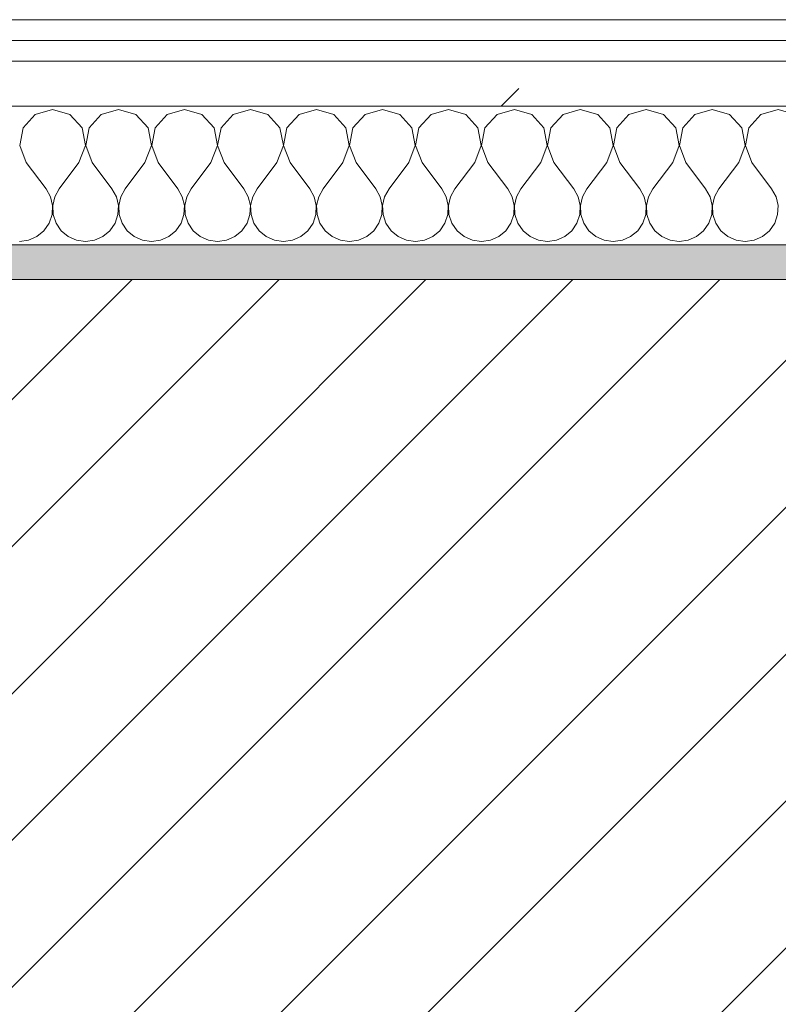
# Model space of a CAD drawing. Header units: millimetres. Extents: x -40968 to 11883, y -18816 to 4378.
# Tile 78 of 209: x -16552 to -16333, y -1413 to -1129. Entities that reach past the tile are written whole.
import ezdxf

# ---------------------------------------------------------------- set-up
doc = ezdxf.new("R2010")
doc.units = ezdxf.units.MM
doc.header["$MEASUREMENT"] = 0
doc.linetypes.add('Wipeout_Contour', pattern=[1000, 0, -1000])
doc.layers.add('12_FAÇ_Façana', color=7, linetype='Continuous')
doc.layers.add('Nuevo_08_E_Envans secs', color=7, linetype='Continuous')
for name, color, linetype, lineweight, true_color in [('12_FAÇ_Façana_Pluma_Nº__176', 7, 'Continuous', 15, 0x93a0c6), ('Nuevo_08_E_Envans secs_Pluma_Nº__102', 7, 'Continuous', 5, 0xcccccc), ('Nuevo_08_E_Envans secs_Pluma_Nº__171', 171, 'Continuous', 13, 0xaaaaff), ('Nuevo_08_E_Envans secs_Pluma_Nº__177', 7, 'Continuous', 15, 0xf7e046)]:
    doc.layers.add(name, color=color, linetype=linetype, lineweight=lineweight, true_color=true_color)
for name, color, linetype, lineweight in [('12_FAÇ_Façana_Pluma_Nº__2', 8, 'Continuous', 5), ('12_FAÇ_Façana_Pluma_Nº__7', 7, 'Continuous', 5), ('Nuevo_08_E_Envans secs_Pluma_Nº__1', 7, 'Continuous', 5)]:
    doc.layers.add(name, color=color, linetype=linetype, lineweight=lineweight)
pattern_1 = [(45, (0, 0), (-183.8478, 183.8478), [195, -65]), (45, (7e-14, 183.85), (-183.8478, 183.8478), [195, -65])]

# ---------------------------------------------------------------- blocks, each defined once
blk = doc.blocks.new('Muro_12_1', base_point=(-16936.43, -1193.98))
at = {"layer": '12_FAÇ_Façana_Pluma_Nº__176', "linetype": 'Continuous', "lineweight": 0, "true_color": 0x495063}
blk.add_hatch(color=251, dxfattribs=at).paths.add_polyline_path([(-14135.93, -1193.98), (-16936.43, -1193.98), (-16936.43, -1203.98), (-14135.93, -1203.98)])
at = {"layer": '12_FAÇ_Façana_Pluma_Nº__2', "linetype": 'Continuous', "lineweight": 5}
h = blk.add_hatch(dxfattribs=at)
h.set_pattern_fill('Ceramic_0001', color=8, style=0, pattern_type=2)
h.set_pattern_definition([(45, (0, 0), (-21.213203, 21.213203), [])])
h.paths.add_polyline_path([(-16936.43, -1418.98), (-14135.93, -1418.98), (-14135.93, -1203.98), (-16936.43, -1203.98)])
at = {"layer": '12_FAÇ_Façana_Pluma_Nº__7', "color": 7, "linetype": 'Continuous', "lineweight": 5}
blk.add_line((-14135.93, -1203.98), (-16936.43, -1203.98), dxfattribs=at)
at = {"layer": '12_FAÇ_Façana_Pluma_Nº__7', "color": 7, "linetype": 'Continuous', "lineweight": 5, "flags": 128}
blk.add_lwpolyline([(-14135.93, -1193.98), (-16936.43, -1193.98)], dxfattribs=at)
blk = doc.blocks.new('*X233')
at = {"layer": 'Nuevo_08_E_Envans secs_Pluma_Nº__102', "color": 254, "linetype": 'Continuous', "lineweight": 5, "true_color": 0xcccccc}
for p, q in [((-16547.86, -1156.35), (-16551.38, -1160.19)), ((-16542.86, -1154.93), (-16547.86, -1156.35)), ((-16537.85, -1156.35), (-16542.86, -1154.93)), ((-16534.34, -1160.19), (-16537.85, -1156.35)), ((-16528.82, -1156.35), (-16532.33, -1160.19)), ((-16523.81, -1154.93), (-16528.82, -1156.35)), ((-16518.8, -1156.35), (-16523.81, -1154.93)), ((-16515.29, -1160.19), (-16518.8, -1156.35)), ((-16509.77, -1156.35), (-16513.28, -1160.19)), ((-16504.76, -1154.93), (-16509.77, -1156.35)), ((-16499.75, -1156.35), (-16504.76, -1154.93)), ((-16496.24, -1160.19), (-16499.75, -1156.35)), ((-16490.72, -1156.35), (-16494.23, -1160.19)), ((-16485.71, -1154.93), (-16490.72, -1156.35)), ((-16480.71, -1156.35), (-16485.71, -1154.93)), ((-16477.2, -1160.19), (-16480.71, -1156.35)), ((-16471.67, -1156.35), (-16475.19, -1160.19)), ((-16466.67, -1154.93), (-16471.67, -1156.35)), ((-16461.66, -1156.35), (-16466.67, -1154.93)), ((-16458.15, -1160.19), (-16461.66, -1156.35)), ((-16452.63, -1156.35), (-16456.14, -1160.19)), ((-16447.62, -1154.93), (-16452.63, -1156.35)), ((-16442.61, -1156.35), (-16447.62, -1154.93)), ((-16439.1, -1160.19), (-16442.61, -1156.35)), ((-16433.58, -1156.35), (-16437.09, -1160.19)), ((-16428.57, -1154.93), (-16433.58, -1156.35)), ((-16423.56, -1156.35), (-16428.57, -1154.93)), ((-16420.05, -1160.19), (-16423.56, -1156.35)), ((-16414.53, -1156.35), (-16418.04, -1160.19)), ((-16409.52, -1154.93), (-16414.53, -1156.35)), ((-16404.52, -1156.35), (-16409.52, -1154.93)), ((-16401.01, -1160.19), (-16404.52, -1156.35)), ((-16395.48, -1156.35), (-16398.99, -1160.19)), ((-16390.48, -1154.93), (-16395.48, -1156.35)), ((-16385.47, -1156.35), (-16390.48, -1154.93)), ((-16381.96, -1160.19), (-16385.47, -1156.35)), ((-16376.44, -1156.35), (-16379.95, -1160.19)), ((-16371.43, -1154.93), (-16376.44, -1156.35)), ((-16366.42, -1156.35), (-16371.43, -1154.93)), ((-16362.91, -1160.19), (-16366.42, -1156.35)), ((-16357.39, -1156.35), (-16360.9, -1160.19)), ((-16352.38, -1154.93), (-16357.39, -1156.35)), ((-16347.37, -1156.35), (-16352.38, -1154.93)), ((-16343.86, -1160.19), (-16347.37, -1156.35)), ((-16338.34, -1156.35), (-16341.85, -1160.19)), ((-16333.33, -1154.93), (-16338.34, -1156.35)), ((-16328.33, -1156.35), (-16333.33, -1154.93)), ((-16551.38, -1160.19), (-16552.34, -1165.31)), ((-16533.37, -1165.31), (-16534.34, -1160.19)), ((-16532.33, -1160.19), (-16533.29, -1165.31)), ((-16514.32, -1165.31), (-16515.29, -1160.19)), ((-16513.28, -1160.19), (-16514.25, -1165.31)), ((-16495.28, -1165.31), (-16496.24, -1160.19)), ((-16494.23, -1160.19), (-16495.2, -1165.31)), ((-16476.23, -1165.31), (-16477.2, -1160.19)), ((-16475.19, -1160.19), (-16476.15, -1165.31)), ((-16457.18, -1165.31), (-16458.15, -1160.19)), ((-16456.14, -1160.19), (-16457.1, -1165.31)), ((-16438.13, -1165.31), (-16439.1, -1160.19)), ((-16437.09, -1160.19), (-16438.06, -1165.31)), ((-16419.09, -1165.31), (-16420.05, -1160.19)), ((-16418.04, -1160.19), (-16419.01, -1165.31)), ((-16400.04, -1165.31), (-16401.01, -1160.19)), ((-16398.99, -1160.19), (-16399.96, -1165.31)), ((-16380.99, -1165.31), (-16381.96, -1160.19)), ((-16379.95, -1160.19), (-16380.91, -1165.31)), ((-16361.94, -1165.31), (-16362.91, -1160.19)), ((-16360.9, -1160.19), (-16361.87, -1165.31)), ((-16342.9, -1165.31), (-16343.86, -1160.19)), ((-16341.85, -1160.19), (-16342.82, -1165.31)), ((-16552.34, -1165.31), (-16550.48, -1170.17)), ((-16535.24, -1170.17), (-16533.37, -1165.31)), ((-16533.29, -1165.31), (-16531.43, -1170.17)), ((-16516.19, -1170.17), (-16514.32, -1165.31)), ((-16514.25, -1165.31), (-16512.38, -1170.17)), ((-16497.14, -1170.17), (-16495.28, -1165.31)), ((-16495.2, -1165.31), (-16493.33, -1170.17)), ((-16478.1, -1170.17), (-16476.23, -1165.31)), ((-16476.15, -1165.31), (-16474.29, -1170.17)), ((-16459.05, -1170.17), (-16457.18, -1165.31)), ((-16457.1, -1165.31), (-16455.24, -1170.17)), ((-16440, -1170.17), (-16438.13, -1165.31)), ((-16438.06, -1165.31), (-16436.19, -1170.17)), ((-16420.95, -1170.17), (-16419.09, -1165.31)), ((-16419.01, -1165.31), (-16417.14, -1170.17)), ((-16401.9, -1170.17), (-16400.04, -1165.31)), ((-16399.96, -1165.31), (-16398.1, -1170.17)), ((-16382.86, -1170.17), (-16380.99, -1165.31)), ((-16380.91, -1165.31), (-16379.05, -1170.17)), ((-16363.81, -1170.17), (-16361.94, -1165.31)), ((-16361.87, -1165.31), (-16360, -1170.17)), ((-16344.76, -1170.17), (-16342.9, -1165.31)), ((-16342.82, -1165.31), (-16340.95, -1170.17)), ((-16550.48, -1170.17), (-16544.76, -1177.79)), ((-16535.24, -1170.17), (-16540.95, -1177.79)), ((-16531.43, -1170.17), (-16525.71, -1177.79)), ((-16516.19, -1170.17), (-16521.9, -1177.79)), ((-16512.38, -1170.17), (-16506.67, -1177.79)), ((-16497.14, -1170.17), (-16502.86, -1177.79)), ((-16493.33, -1170.17), (-16487.62, -1177.79)), ((-16478.1, -1170.17), (-16483.81, -1177.79)), ((-16474.29, -1170.17), (-16468.57, -1177.79)), ((-16459.05, -1170.17), (-16464.76, -1177.79)), ((-16455.24, -1170.17), (-16449.52, -1177.79)), ((-16440, -1170.17), (-16445.71, -1177.79)), ((-16436.19, -1170.17), (-16430.48, -1177.79)), ((-16420.95, -1170.17), (-16426.67, -1177.79)), ((-16417.14, -1170.17), (-16411.43, -1177.79)), ((-16401.9, -1170.17), (-16407.62, -1177.79)), ((-16398.1, -1170.17), (-16392.38, -1177.79)), ((-16382.86, -1170.17), (-16388.57, -1177.79)), ((-16379.05, -1170.17), (-16373.33, -1177.79)), ((-16363.81, -1170.17), (-16369.52, -1177.79)), ((-16360, -1170.17), (-16354.29, -1177.79)), ((-16344.76, -1170.17), (-16350.48, -1177.79)), ((-16340.95, -1170.17), (-16335.24, -1177.79)), ((-16543.49, -1180.08), (-16544.76, -1177.79)), ((-16540.95, -1177.79), (-16542.22, -1180.08)), ((-16524.44, -1180.08), (-16525.71, -1177.79)), ((-16521.9, -1177.79), (-16523.18, -1180.08)), ((-16505.4, -1180.08), (-16506.67, -1177.79)), ((-16502.86, -1177.79), (-16504.13, -1180.08)), ((-16486.35, -1180.08), (-16487.62, -1177.79)), ((-16483.81, -1177.79), (-16485.08, -1180.08)), ((-16467.3, -1180.08), (-16468.57, -1177.79)), ((-16464.76, -1177.79), (-16466.03, -1180.08)), ((-16448.25, -1180.08), (-16449.52, -1177.79)), ((-16445.71, -1177.79), (-16446.99, -1180.08)), ((-16429.2, -1180.08), (-16430.48, -1177.79)), ((-16426.67, -1177.79), (-16427.94, -1180.08)), ((-16410.16, -1180.08), (-16411.43, -1177.79)), ((-16407.62, -1177.79), (-16408.89, -1180.08)), ((-16391.11, -1180.08), (-16392.38, -1177.79)), ((-16388.57, -1177.79), (-16389.84, -1180.08)), ((-16372.06, -1180.08), (-16373.33, -1177.79)), ((-16369.52, -1177.79), (-16370.8, -1180.08)), ((-16353.01, -1180.08), (-16354.29, -1177.79)), ((-16350.48, -1177.79), (-16351.75, -1180.08)), ((-16333.97, -1180.08), (-16335.24, -1177.79)), ((-16542.9, -1182.64), (-16543.49, -1180.08)), ((-16543.02, -1185.27), (-16542.9, -1182.64)), ((-16542.22, -1180.08), (-16542.82, -1182.64)), ((-16542.82, -1182.64), (-16542.69, -1185.27)), ((-16523.85, -1182.64), (-16524.44, -1180.08)), ((-16523.98, -1185.27), (-16523.85, -1182.64)), ((-16523.18, -1180.08), (-16523.77, -1182.64)), ((-16523.77, -1182.64), (-16523.64, -1185.27)), ((-16504.8, -1182.64), (-16505.4, -1180.08)), ((-16504.93, -1185.27), (-16504.8, -1182.64)), ((-16504.13, -1180.08), (-16504.72, -1182.64)), ((-16504.72, -1182.64), (-16504.6, -1185.27)), ((-16485.75, -1182.64), (-16486.35, -1180.08)), ((-16485.88, -1185.27), (-16485.75, -1182.64)), ((-16485.08, -1180.08), (-16485.68, -1182.64)), ((-16485.68, -1182.64), (-16485.55, -1185.27)), ((-16466.71, -1182.64), (-16467.3, -1180.08)), ((-16466.83, -1185.27), (-16466.71, -1182.64)), ((-16466.03, -1180.08), (-16466.63, -1182.64)), ((-16466.63, -1182.64), (-16466.5, -1185.27)), ((-16447.66, -1182.64), (-16448.25, -1180.08)), ((-16447.78, -1185.27), (-16447.66, -1182.64)), ((-16446.99, -1180.08), (-16447.58, -1182.64)), ((-16447.58, -1182.64), (-16447.45, -1185.27)), ((-16428.61, -1182.64), (-16429.2, -1180.08)), ((-16428.74, -1185.27), (-16428.61, -1182.64)), ((-16427.94, -1180.08), (-16428.53, -1182.64)), ((-16428.53, -1182.64), (-16428.41, -1185.27)), ((-16409.56, -1182.64), (-16410.16, -1180.08)), ((-16409.69, -1185.27), (-16409.56, -1182.64)), ((-16408.89, -1180.08), (-16409.49, -1182.64)), ((-16409.49, -1182.64), (-16409.36, -1185.27)), ((-16390.51, -1182.64), (-16391.11, -1180.08)), ((-16390.64, -1185.27), (-16390.51, -1182.64)), ((-16389.84, -1180.08), (-16390.44, -1182.64)), ((-16390.44, -1182.64), (-16390.31, -1185.27)), ((-16371.47, -1182.64), (-16372.06, -1180.08)), ((-16371.59, -1185.27), (-16371.47, -1182.64)), ((-16370.8, -1180.08), (-16371.39, -1182.64)), ((-16371.39, -1182.64), (-16371.26, -1185.27)), ((-16352.42, -1182.64), (-16353.01, -1180.08)), ((-16352.55, -1185.27), (-16352.42, -1182.64)), ((-16351.75, -1180.08), (-16352.34, -1182.64)), ((-16352.34, -1182.64), (-16352.22, -1185.27)), ((-16333.37, -1182.64), (-16333.97, -1180.08)), ((-16333.5, -1185.27), (-16333.37, -1182.64)), ((-16543.86, -1187.76), (-16543.02, -1185.27)), ((-16542.69, -1185.27), (-16541.85, -1187.76)), ((-16524.81, -1187.76), (-16523.98, -1185.27)), ((-16523.64, -1185.27), (-16522.8, -1187.76)), ((-16505.77, -1187.76), (-16504.93, -1185.27)), ((-16504.6, -1185.27), (-16503.76, -1187.76)), ((-16486.72, -1187.76), (-16485.88, -1185.27)), ((-16485.55, -1185.27), (-16484.71, -1187.76)), ((-16467.67, -1187.76), (-16466.83, -1185.27)), ((-16466.5, -1185.27), (-16465.66, -1187.76)), ((-16448.62, -1187.76), (-16447.78, -1185.27)), ((-16447.45, -1185.27), (-16446.61, -1187.76)), ((-16429.58, -1187.76), (-16428.74, -1185.27)), ((-16428.41, -1185.27), (-16427.57, -1187.76)), ((-16410.53, -1187.76), (-16409.69, -1185.27)), ((-16409.36, -1185.27), (-16408.52, -1187.76)), ((-16391.48, -1187.76), (-16390.64, -1185.27)), ((-16390.31, -1185.27), (-16389.47, -1187.76)), ((-16372.43, -1187.76), (-16371.59, -1185.27)), ((-16371.26, -1185.27), (-16370.42, -1187.76)), ((-16353.39, -1187.76), (-16352.55, -1185.27)), ((-16352.22, -1185.27), (-16351.38, -1187.76)), ((-16334.34, -1187.76), (-16333.5, -1185.27)), ((-16545.35, -1189.92), (-16543.86, -1187.76)), ((-16541.85, -1187.76), (-16540.36, -1189.92)), ((-16526.3, -1189.92), (-16524.81, -1187.76)), ((-16522.8, -1187.76), (-16521.32, -1189.92)), ((-16507.26, -1189.92), (-16505.77, -1187.76)), ((-16503.76, -1187.76), (-16502.27, -1189.92)), ((-16488.21, -1189.92), (-16486.72, -1187.76)), ((-16484.71, -1187.76), (-16483.22, -1189.92)), ((-16469.16, -1189.92), (-16467.67, -1187.76)), ((-16465.66, -1187.76), (-16464.17, -1189.92)), ((-16450.11, -1189.92), (-16448.62, -1187.76)), ((-16446.61, -1187.76), (-16445.13, -1189.92)), ((-16431.06, -1189.92), (-16429.58, -1187.76)), ((-16427.57, -1187.76), (-16426.08, -1189.92)), ((-16412.02, -1189.92), (-16410.53, -1187.76)), ((-16408.52, -1187.76), (-16407.03, -1189.92)), ((-16392.97, -1189.92), (-16391.48, -1187.76)), ((-16389.47, -1187.76), (-16387.98, -1189.92)), ((-16373.92, -1189.92), (-16372.43, -1187.76)), ((-16370.42, -1187.76), (-16368.94, -1189.92)), ((-16354.87, -1189.92), (-16353.39, -1187.76)), ((-16351.38, -1187.76), (-16349.89, -1189.92)), ((-16335.83, -1189.92), (-16334.34, -1187.76)), ((-16547.37, -1191.6), (-16545.35, -1189.92)), ((-16540.36, -1189.92), (-16538.34, -1191.6)), ((-16528.33, -1191.6), (-16526.3, -1189.92)), ((-16521.32, -1189.92), (-16519.29, -1191.6)), ((-16509.28, -1191.6), (-16507.26, -1189.92)), ((-16502.27, -1189.92), (-16500.25, -1191.6)), ((-16490.23, -1191.6), (-16488.21, -1189.92)), ((-16483.22, -1189.92), (-16481.2, -1191.6)), ((-16471.18, -1191.6), (-16469.16, -1189.92)), ((-16464.17, -1189.92), (-16462.15, -1191.6)), ((-16452.14, -1191.6), (-16450.11, -1189.92)), ((-16445.13, -1189.92), (-16443.1, -1191.6)), ((-16433.09, -1191.6), (-16431.06, -1189.92)), ((-16426.08, -1189.92), (-16424.05, -1191.6)), ((-16414.04, -1191.6), (-16412.02, -1189.92)), ((-16407.03, -1189.92), (-16405.01, -1191.6)), ((-16394.99, -1191.6), (-16392.97, -1189.92)), ((-16387.98, -1189.92), (-16385.96, -1191.6)), ((-16375.95, -1191.6), (-16373.92, -1189.92)), ((-16368.94, -1189.92), (-16366.91, -1191.6)), ((-16356.9, -1191.6), (-16354.87, -1189.92)), ((-16349.89, -1189.92), (-16347.86, -1191.6)), ((-16337.85, -1191.6), (-16335.83, -1189.92)), ((-16552.38, -1193.02), (-16549.78, -1192.66)), ((-16549.78, -1192.66), (-16547.37, -1191.6)), ((-16538.34, -1191.6), (-16535.94, -1192.66)), ((-16535.94, -1192.66), (-16533.33, -1193.02)), ((-16533.33, -1193.02), (-16530.73, -1192.66)), ((-16530.73, -1192.66), (-16528.33, -1191.6)), ((-16519.29, -1191.6), (-16516.89, -1192.66)), ((-16516.89, -1192.66), (-16514.29, -1193.02)), ((-16514.29, -1193.02), (-16511.68, -1192.66)), ((-16511.68, -1192.66), (-16509.28, -1191.6)), ((-16500.25, -1191.6), (-16497.84, -1192.66)), ((-16497.84, -1192.66), (-16495.24, -1193.02)), ((-16495.24, -1193.02), (-16492.64, -1192.66)), ((-16492.64, -1192.66), (-16490.23, -1191.6)), ((-16481.2, -1191.6), (-16478.79, -1192.66)), ((-16478.79, -1192.66), (-16476.19, -1193.02)), ((-16476.19, -1193.02), (-16473.59, -1192.66)), ((-16473.59, -1192.66), (-16471.18, -1191.6)), ((-16462.15, -1191.6), (-16459.75, -1192.66)), ((-16459.75, -1192.66), (-16457.14, -1193.02)), ((-16457.14, -1193.02), (-16454.54, -1192.66)), ((-16454.54, -1192.66), (-16452.14, -1191.6)), ((-16443.1, -1191.6), (-16440.7, -1192.66)), ((-16440.7, -1192.66), (-16438.1, -1193.02)), ((-16438.1, -1193.02), (-16435.49, -1192.66)), ((-16435.49, -1192.66), (-16433.09, -1191.6)), ((-16424.05, -1191.6), (-16421.65, -1192.66)), ((-16421.65, -1192.66), (-16419.05, -1193.02)), ((-16419.05, -1193.02), (-16416.45, -1192.66)), ((-16416.45, -1192.66), (-16414.04, -1191.6)), ((-16405.01, -1191.6), (-16402.6, -1192.66)), ((-16402.6, -1192.66), (-16400, -1193.02)), ((-16400, -1193.02), (-16397.4, -1192.66)), ((-16397.4, -1192.66), (-16394.99, -1191.6)), ((-16385.96, -1191.6), (-16383.55, -1192.66)), ((-16383.55, -1192.66), (-16380.95, -1193.02)), ((-16380.95, -1193.02), (-16378.35, -1192.66)), ((-16378.35, -1192.66), (-16375.95, -1191.6)), ((-16366.91, -1191.6), (-16364.51, -1192.66)), ((-16364.51, -1192.66), (-16361.9, -1193.02)), ((-16361.9, -1193.02), (-16359.3, -1192.66)), ((-16359.3, -1192.66), (-16356.9, -1191.6)), ((-16347.86, -1191.6), (-16345.46, -1192.66)), ((-16345.46, -1192.66), (-16342.86, -1193.02)), ((-16342.86, -1193.02), (-16340.25, -1192.66)), ((-16340.25, -1192.66), (-16337.85, -1191.6))]:
    blk.add_line(p, q, dxfattribs=at)
blk = doc.blocks.new('Muro_92_1', base_point=(-14135.93, -1193.98))
at = {"layer": 'Nuevo_08_E_Envans secs_Pluma_Nº__1', "color": 7, "linetype": 'Continuous', "lineweight": 5, "flags": 128}
blk.add_lwpolyline([(-16936.43, -1193.98), (-14135.93, -1193.98)], dxfattribs=at)
at = {"color": 254, "linetype": 'Wipeout_Contour', "lineweight": 0, "ltscale": 62310.788122}
blk.add_wipeout([(-14135.93, -1128.98), (-16936.43, -1128.98), (-16936.43, -1134.98), (-14135.93, -1134.98)], dxfattribs=at).dxf.layer = 'Nuevo_08_E_Envans secs'
at = {"color": 254, "linetype": 'Wipeout_Contour', "lineweight": 0, "ltscale": 62315.364932}
blk.add_wipeout([(-14135.93, -1140.98), (-16936.43, -1140.98), (-16936.43, -1153.98), (-14135.93, -1153.98)], dxfattribs=at).dxf.layer = 'Nuevo_08_E_Envans secs'
at = {"layer": 'Nuevo_08_E_Envans secs_Pluma_Nº__171', "linetype": 'Continuous', "lineweight": 13, "true_color": 0xaaaaff}
h = blk.add_hatch(dxfattribs=at)
h.set_pattern_fill('Panellat_HPL_0001', color=161, style=0, pattern_type=2)
h.set_pattern_definition(pattern_1)
h.paths.add_polyline_path([(-14135.93, -1128.98), (-16936.43, -1128.98), (-16936.43, -1134.98), (-14135.93, -1134.98)])
at = {"layer": 'Nuevo_08_E_Envans secs_Pluma_Nº__177', "linetype": 'Continuous', "lineweight": 15, "true_color": 0xf7e046}
h = blk.add_hatch(dxfattribs=at)
h.set_pattern_fill('Panellat_HPL_0001', color=53, style=0, pattern_type=2)
h.set_pattern_definition(pattern_1)
h.paths.add_polyline_path([(-14135.93, -1140.98), (-16936.43, -1140.98), (-16936.43, -1153.98), (-14135.93, -1153.98)])
at = {"layer": 'Nuevo_08_E_Envans secs_Pluma_Nº__1', "color": 7, "linetype": 'Continuous', "lineweight": 5}
for p, q in [((-14135.93, -1134.98), (-16936.43, -1134.98)), ((-14135.93, -1140.98), (-16936.43, -1140.98)), ((-14135.93, -1153.98), (-16936.43, -1153.98))]:
    blk.add_line(p, q, dxfattribs=at)
at = {"layer": 'Nuevo_08_E_Envans secs_Pluma_Nº__1', "color": 7, "linetype": 'Continuous', "lineweight": 5, "flags": 128}
blk.add_lwpolyline([(-14135.93, -1128.98), (-16936.43, -1128.98)], dxfattribs=at)
at = {"layer": 'Nuevo_08_E_Envans secs', "color": 7, "lineweight": 20}
blk.add_blockref('*X233', (0, 0), dxfattribs=at)
blk = doc.blocks.new('*X487')
at = {"layer": 'Nuevo_08_E_Envans secs_Pluma_Nº__102', "color": 254, "linetype": 'Continuous', "lineweight": 5, "true_color": 0xcccccc}
for p, q in [((-16547.86, -1156.35), (-16551.38, -1160.19)), ((-16542.86, -1154.93), (-16547.86, -1156.35)), ((-16537.85, -1156.35), (-16542.86, -1154.93)), ((-16534.34, -1160.19), (-16537.85, -1156.35)), ((-16528.82, -1156.35), (-16532.33, -1160.19)), ((-16523.81, -1154.93), (-16528.82, -1156.35)), ((-16518.8, -1156.35), (-16523.81, -1154.93)), ((-16515.29, -1160.19), (-16518.8, -1156.35)), ((-16509.77, -1156.35), (-16513.28, -1160.19)), ((-16504.76, -1154.93), (-16509.77, -1156.35)), ((-16499.75, -1156.35), (-16504.76, -1154.93)), ((-16496.24, -1160.19), (-16499.75, -1156.35)), ((-16490.72, -1156.35), (-16494.23, -1160.19)), ((-16485.71, -1154.93), (-16490.72, -1156.35)), ((-16480.71, -1156.35), (-16485.71, -1154.93)), ((-16477.2, -1160.19), (-16480.71, -1156.35)), ((-16471.67, -1156.35), (-16475.19, -1160.19)), ((-16466.67, -1154.93), (-16471.67, -1156.35)), ((-16461.66, -1156.35), (-16466.67, -1154.93)), ((-16458.15, -1160.19), (-16461.66, -1156.35)), ((-16452.63, -1156.35), (-16456.14, -1160.19)), ((-16447.62, -1154.93), (-16452.63, -1156.35)), ((-16442.61, -1156.35), (-16447.62, -1154.93)), ((-16439.1, -1160.19), (-16442.61, -1156.35)), ((-16433.58, -1156.35), (-16437.09, -1160.19)), ((-16428.57, -1154.93), (-16433.58, -1156.35)), ((-16423.56, -1156.35), (-16428.57, -1154.93)), ((-16420.05, -1160.19), (-16423.56, -1156.35)), ((-16414.53, -1156.35), (-16418.04, -1160.19)), ((-16409.52, -1154.93), (-16414.53, -1156.35)), ((-16404.52, -1156.35), (-16409.52, -1154.93)), ((-16401.01, -1160.19), (-16404.52, -1156.35)), ((-16395.48, -1156.35), (-16398.99, -1160.19)), ((-16390.48, -1154.93), (-16395.48, -1156.35)), ((-16385.47, -1156.35), (-16390.48, -1154.93)), ((-16381.96, -1160.19), (-16385.47, -1156.35)), ((-16376.44, -1156.35), (-16379.95, -1160.19)), ((-16371.43, -1154.93), (-16376.44, -1156.35)), ((-16366.42, -1156.35), (-16371.43, -1154.93)), ((-16362.91, -1160.19), (-16366.42, -1156.35)), ((-16357.39, -1156.35), (-16360.9, -1160.19)), ((-16352.38, -1154.93), (-16357.39, -1156.35)), ((-16347.37, -1156.35), (-16352.38, -1154.93)), ((-16343.86, -1160.19), (-16347.37, -1156.35)), ((-16338.34, -1156.35), (-16341.85, -1160.19)), ((-16333.33, -1154.93), (-16338.34, -1156.35)), ((-16328.33, -1156.35), (-16333.33, -1154.93)), ((-16551.38, -1160.19), (-16552.34, -1165.31)), ((-16533.37, -1165.31), (-16534.34, -1160.19)), ((-16532.33, -1160.19), (-16533.29, -1165.31)), ((-16514.32, -1165.31), (-16515.29, -1160.19)), ((-16513.28, -1160.19), (-16514.25, -1165.31)), ((-16495.28, -1165.31), (-16496.24, -1160.19)), ((-16494.23, -1160.19), (-16495.2, -1165.31)), ((-16476.23, -1165.31), (-16477.2, -1160.19)), ((-16475.19, -1160.19), (-16476.15, -1165.31)), ((-16457.18, -1165.31), (-16458.15, -1160.19)), ((-16456.14, -1160.19), (-16457.1, -1165.31)), ((-16438.13, -1165.31), (-16439.1, -1160.19)), ((-16437.09, -1160.19), (-16438.06, -1165.31)), ((-16419.09, -1165.31), (-16420.05, -1160.19)), ((-16418.04, -1160.19), (-16419.01, -1165.31)), ((-16400.04, -1165.31), (-16401.01, -1160.19)), ((-16398.99, -1160.19), (-16399.96, -1165.31)), ((-16380.99, -1165.31), (-16381.96, -1160.19)), ((-16379.95, -1160.19), (-16380.91, -1165.31)), ((-16361.94, -1165.31), (-16362.91, -1160.19)), ((-16360.9, -1160.19), (-16361.87, -1165.31)), ((-16342.9, -1165.31), (-16343.86, -1160.19)), ((-16341.85, -1160.19), (-16342.82, -1165.31)), ((-16552.34, -1165.31), (-16550.48, -1170.17)), ((-16535.24, -1170.17), (-16533.37, -1165.31)), ((-16533.29, -1165.31), (-16531.43, -1170.17)), ((-16516.19, -1170.17), (-16514.32, -1165.31)), ((-16514.25, -1165.31), (-16512.38, -1170.17)), ((-16497.14, -1170.17), (-16495.28, -1165.31)), ((-16495.2, -1165.31), (-16493.33, -1170.17)), ((-16478.1, -1170.17), (-16476.23, -1165.31)), ((-16476.15, -1165.31), (-16474.29, -1170.17)), ((-16459.05, -1170.17), (-16457.18, -1165.31)), ((-16457.1, -1165.31), (-16455.24, -1170.17)), ((-16440, -1170.17), (-16438.13, -1165.31)), ((-16438.06, -1165.31), (-16436.19, -1170.17)), ((-16420.95, -1170.17), (-16419.09, -1165.31)), ((-16419.01, -1165.31), (-16417.14, -1170.17)), ((-16401.9, -1170.17), (-16400.04, -1165.31)), ((-16399.96, -1165.31), (-16398.1, -1170.17)), ((-16382.86, -1170.17), (-16380.99, -1165.31)), ((-16380.91, -1165.31), (-16379.05, -1170.17)), ((-16363.81, -1170.17), (-16361.94, -1165.31)), ((-16361.87, -1165.31), (-16360, -1170.17)), ((-16344.76, -1170.17), (-16342.9, -1165.31)), ((-16342.82, -1165.31), (-16340.95, -1170.17)), ((-16550.48, -1170.17), (-16544.76, -1177.79)), ((-16535.24, -1170.17), (-16540.95, -1177.79)), ((-16531.43, -1170.17), (-16525.71, -1177.79)), ((-16516.19, -1170.17), (-16521.9, -1177.79)), ((-16512.38, -1170.17), (-16506.67, -1177.79)), ((-16497.14, -1170.17), (-16502.86, -1177.79)), ((-16493.33, -1170.17), (-16487.62, -1177.79)), ((-16478.1, -1170.17), (-16483.81, -1177.79)), ((-16474.29, -1170.17), (-16468.57, -1177.79)), ((-16459.05, -1170.17), (-16464.76, -1177.79)), ((-16455.24, -1170.17), (-16449.52, -1177.79)), ((-16440, -1170.17), (-16445.71, -1177.79)), ((-16436.19, -1170.17), (-16430.48, -1177.79)), ((-16420.95, -1170.17), (-16426.67, -1177.79)), ((-16417.14, -1170.17), (-16411.43, -1177.79)), ((-16401.9, -1170.17), (-16407.62, -1177.79)), ((-16398.1, -1170.17), (-16392.38, -1177.79)), ((-16382.86, -1170.17), (-16388.57, -1177.79)), ((-16379.05, -1170.17), (-16373.33, -1177.79)), ((-16363.81, -1170.17), (-16369.52, -1177.79)), ((-16360, -1170.17), (-16354.29, -1177.79)), ((-16344.76, -1170.17), (-16350.48, -1177.79)), ((-16340.95, -1170.17), (-16335.24, -1177.79)), ((-16543.49, -1180.08), (-16544.76, -1177.79)), ((-16540.95, -1177.79), (-16542.22, -1180.08)), ((-16524.44, -1180.08), (-16525.71, -1177.79)), ((-16521.9, -1177.79), (-16523.18, -1180.08)), ((-16505.4, -1180.08), (-16506.67, -1177.79)), ((-16502.86, -1177.79), (-16504.13, -1180.08)), ((-16486.35, -1180.08), (-16487.62, -1177.79)), ((-16483.81, -1177.79), (-16485.08, -1180.08)), ((-16467.3, -1180.08), (-16468.57, -1177.79)), ((-16464.76, -1177.79), (-16466.03, -1180.08)), ((-16448.25, -1180.08), (-16449.52, -1177.79)), ((-16445.71, -1177.79), (-16446.99, -1180.08)), ((-16429.2, -1180.08), (-16430.48, -1177.79)), ((-16426.67, -1177.79), (-16427.94, -1180.08)), ((-16410.16, -1180.08), (-16411.43, -1177.79)), ((-16407.62, -1177.79), (-16408.89, -1180.08)), ((-16391.11, -1180.08), (-16392.38, -1177.79)), ((-16388.57, -1177.79), (-16389.84, -1180.08)), ((-16372.06, -1180.08), (-16373.33, -1177.79)), ((-16369.52, -1177.79), (-16370.8, -1180.08)), ((-16353.01, -1180.08), (-16354.29, -1177.79)), ((-16350.48, -1177.79), (-16351.75, -1180.08)), ((-16333.97, -1180.08), (-16335.24, -1177.79)), ((-16542.9, -1182.64), (-16543.49, -1180.08)), ((-16543.02, -1185.27), (-16542.9, -1182.64)), ((-16542.22, -1180.08), (-16542.82, -1182.64)), ((-16542.82, -1182.64), (-16542.69, -1185.27)), ((-16523.85, -1182.64), (-16524.44, -1180.08)), ((-16523.98, -1185.27), (-16523.85, -1182.64)), ((-16523.18, -1180.08), (-16523.77, -1182.64)), ((-16523.77, -1182.64), (-16523.64, -1185.27)), ((-16504.8, -1182.64), (-16505.4, -1180.08)), ((-16504.93, -1185.27), (-16504.8, -1182.64)), ((-16504.13, -1180.08), (-16504.72, -1182.64)), ((-16504.72, -1182.64), (-16504.6, -1185.27)), ((-16485.75, -1182.64), (-16486.35, -1180.08)), ((-16485.88, -1185.27), (-16485.75, -1182.64)), ((-16485.08, -1180.08), (-16485.68, -1182.64)), ((-16485.68, -1182.64), (-16485.55, -1185.27)), ((-16466.71, -1182.64), (-16467.3, -1180.08)), ((-16466.83, -1185.27), (-16466.71, -1182.64)), ((-16466.03, -1180.08), (-16466.63, -1182.64)), ((-16466.63, -1182.64), (-16466.5, -1185.27)), ((-16447.66, -1182.64), (-16448.25, -1180.08)), ((-16447.78, -1185.27), (-16447.66, -1182.64)), ((-16446.99, -1180.08), (-16447.58, -1182.64)), ((-16447.58, -1182.64), (-16447.45, -1185.27)), ((-16428.61, -1182.64), (-16429.2, -1180.08)), ((-16428.74, -1185.27), (-16428.61, -1182.64)), ((-16427.94, -1180.08), (-16428.53, -1182.64)), ((-16428.53, -1182.64), (-16428.41, -1185.27)), ((-16409.56, -1182.64), (-16410.16, -1180.08)), ((-16409.69, -1185.27), (-16409.56, -1182.64)), ((-16408.89, -1180.08), (-16409.49, -1182.64)), ((-16409.49, -1182.64), (-16409.36, -1185.27)), ((-16390.51, -1182.64), (-16391.11, -1180.08)), ((-16390.64, -1185.27), (-16390.51, -1182.64)), ((-16389.84, -1180.08), (-16390.44, -1182.64)), ((-16390.44, -1182.64), (-16390.31, -1185.27)), ((-16371.47, -1182.64), (-16372.06, -1180.08)), ((-16371.59, -1185.27), (-16371.47, -1182.64)), ((-16370.8, -1180.08), (-16371.39, -1182.64)), ((-16371.39, -1182.64), (-16371.26, -1185.27)), ((-16352.42, -1182.64), (-16353.01, -1180.08)), ((-16352.55, -1185.27), (-16352.42, -1182.64)), ((-16351.75, -1180.08), (-16352.34, -1182.64)), ((-16352.34, -1182.64), (-16352.22, -1185.27)), ((-16333.37, -1182.64), (-16333.97, -1180.08)), ((-16333.5, -1185.27), (-16333.37, -1182.64)), ((-16543.86, -1187.76), (-16543.02, -1185.27)), ((-16542.69, -1185.27), (-16541.85, -1187.76)), ((-16524.81, -1187.76), (-16523.98, -1185.27)), ((-16523.64, -1185.27), (-16522.8, -1187.76)), ((-16505.77, -1187.76), (-16504.93, -1185.27)), ((-16504.6, -1185.27), (-16503.76, -1187.76)), ((-16486.72, -1187.76), (-16485.88, -1185.27)), ((-16485.55, -1185.27), (-16484.71, -1187.76)), ((-16467.67, -1187.76), (-16466.83, -1185.27)), ((-16466.5, -1185.27), (-16465.66, -1187.76)), ((-16448.62, -1187.76), (-16447.78, -1185.27)), ((-16447.45, -1185.27), (-16446.61, -1187.76)), ((-16429.58, -1187.76), (-16428.74, -1185.27)), ((-16428.41, -1185.27), (-16427.57, -1187.76)), ((-16410.53, -1187.76), (-16409.69, -1185.27)), ((-16409.36, -1185.27), (-16408.52, -1187.76)), ((-16391.48, -1187.76), (-16390.64, -1185.27)), ((-16390.31, -1185.27), (-16389.47, -1187.76)), ((-16372.43, -1187.76), (-16371.59, -1185.27)), ((-16371.26, -1185.27), (-16370.42, -1187.76)), ((-16353.39, -1187.76), (-16352.55, -1185.27)), ((-16352.22, -1185.27), (-16351.38, -1187.76)), ((-16334.34, -1187.76), (-16333.5, -1185.27)), ((-16545.35, -1189.92), (-16543.86, -1187.76)), ((-16541.85, -1187.76), (-16540.36, -1189.92)), ((-16526.3, -1189.92), (-16524.81, -1187.76)), ((-16522.8, -1187.76), (-16521.32, -1189.92)), ((-16507.26, -1189.92), (-16505.77, -1187.76)), ((-16503.76, -1187.76), (-16502.27, -1189.92)), ((-16488.21, -1189.92), (-16486.72, -1187.76)), ((-16484.71, -1187.76), (-16483.22, -1189.92)), ((-16469.16, -1189.92), (-16467.67, -1187.76)), ((-16465.66, -1187.76), (-16464.17, -1189.92)), ((-16450.11, -1189.92), (-16448.62, -1187.76)), ((-16446.61, -1187.76), (-16445.13, -1189.92)), ((-16431.06, -1189.92), (-16429.58, -1187.76)), ((-16427.57, -1187.76), (-16426.08, -1189.92)), ((-16412.02, -1189.92), (-16410.53, -1187.76)), ((-16408.52, -1187.76), (-16407.03, -1189.92)), ((-16392.97, -1189.92), (-16391.48, -1187.76)), ((-16389.47, -1187.76), (-16387.98, -1189.92)), ((-16373.92, -1189.92), (-16372.43, -1187.76)), ((-16370.42, -1187.76), (-16368.94, -1189.92)), ((-16354.87, -1189.92), (-16353.39, -1187.76)), ((-16351.38, -1187.76), (-16349.89, -1189.92)), ((-16335.83, -1189.92), (-16334.34, -1187.76)), ((-16547.37, -1191.6), (-16545.35, -1189.92)), ((-16540.36, -1189.92), (-16538.34, -1191.6)), ((-16528.33, -1191.6), (-16526.3, -1189.92)), ((-16521.32, -1189.92), (-16519.29, -1191.6)), ((-16509.28, -1191.6), (-16507.26, -1189.92)), ((-16502.27, -1189.92), (-16500.25, -1191.6)), ((-16490.23, -1191.6), (-16488.21, -1189.92)), ((-16483.22, -1189.92), (-16481.2, -1191.6)), ((-16471.18, -1191.6), (-16469.16, -1189.92)), ((-16464.17, -1189.92), (-16462.15, -1191.6)), ((-16452.14, -1191.6), (-16450.11, -1189.92)), ((-16445.13, -1189.92), (-16443.1, -1191.6)), ((-16433.09, -1191.6), (-16431.06, -1189.92)), ((-16426.08, -1189.92), (-16424.05, -1191.6)), ((-16414.04, -1191.6), (-16412.02, -1189.92)), ((-16407.03, -1189.92), (-16405.01, -1191.6)), ((-16394.99, -1191.6), (-16392.97, -1189.92)), ((-16387.98, -1189.92), (-16385.96, -1191.6)), ((-16375.95, -1191.6), (-16373.92, -1189.92)), ((-16368.94, -1189.92), (-16366.91, -1191.6)), ((-16356.9, -1191.6), (-16354.87, -1189.92)), ((-16349.89, -1189.92), (-16347.86, -1191.6)), ((-16337.85, -1191.6), (-16335.83, -1189.92)), ((-16552.38, -1193.02), (-16549.78, -1192.66)), ((-16549.78, -1192.66), (-16547.37, -1191.6)), ((-16538.34, -1191.6), (-16535.94, -1192.66)), ((-16535.94, -1192.66), (-16533.33, -1193.02)), ((-16533.33, -1193.02), (-16530.73, -1192.66)), ((-16530.73, -1192.66), (-16528.33, -1191.6)), ((-16519.29, -1191.6), (-16516.89, -1192.66)), ((-16516.89, -1192.66), (-16514.29, -1193.02)), ((-16514.29, -1193.02), (-16511.68, -1192.66)), ((-16511.68, -1192.66), (-16509.28, -1191.6)), ((-16500.25, -1191.6), (-16497.84, -1192.66)), ((-16497.84, -1192.66), (-16495.24, -1193.02)), ((-16495.24, -1193.02), (-16492.64, -1192.66)), ((-16492.64, -1192.66), (-16490.23, -1191.6)), ((-16481.2, -1191.6), (-16478.79, -1192.66)), ((-16478.79, -1192.66), (-16476.19, -1193.02)), ((-16476.19, -1193.02), (-16473.59, -1192.66)), ((-16473.59, -1192.66), (-16471.18, -1191.6)), ((-16462.15, -1191.6), (-16459.75, -1192.66)), ((-16459.75, -1192.66), (-16457.14, -1193.02)), ((-16457.14, -1193.02), (-16454.54, -1192.66)), ((-16454.54, -1192.66), (-16452.14, -1191.6)), ((-16443.1, -1191.6), (-16440.7, -1192.66)), ((-16440.7, -1192.66), (-16438.1, -1193.02)), ((-16438.1, -1193.02), (-16435.49, -1192.66)), ((-16435.49, -1192.66), (-16433.09, -1191.6)), ((-16424.05, -1191.6), (-16421.65, -1192.66)), ((-16421.65, -1192.66), (-16419.05, -1193.02)), ((-16419.05, -1193.02), (-16416.45, -1192.66)), ((-16416.45, -1192.66), (-16414.04, -1191.6)), ((-16405.01, -1191.6), (-16402.6, -1192.66)), ((-16402.6, -1192.66), (-16400, -1193.02)), ((-16400, -1193.02), (-16397.4, -1192.66)), ((-16397.4, -1192.66), (-16394.99, -1191.6)), ((-16385.96, -1191.6), (-16383.55, -1192.66)), ((-16383.55, -1192.66), (-16380.95, -1193.02)), ((-16380.95, -1193.02), (-16378.35, -1192.66)), ((-16378.35, -1192.66), (-16375.95, -1191.6)), ((-16366.91, -1191.6), (-16364.51, -1192.66)), ((-16364.51, -1192.66), (-16361.9, -1193.02)), ((-16361.9, -1193.02), (-16359.3, -1192.66)), ((-16359.3, -1192.66), (-16356.9, -1191.6)), ((-16347.86, -1191.6), (-16345.46, -1192.66)), ((-16345.46, -1192.66), (-16342.86, -1193.02)), ((-16342.86, -1193.02), (-16340.25, -1192.66)), ((-16340.25, -1192.66), (-16337.85, -1191.6))]:
    blk.add_line(p, q, dxfattribs=at)
blk = doc.blocks.new('Muro_151_1', base_point=(-16936.43, -1128.98))
at = {"layer": 'Nuevo_08_E_Envans secs_Pluma_Nº__1', "color": 7, "linetype": 'Continuous', "lineweight": 5, "flags": 128}
blk.add_lwpolyline([(-16936.43, -1193.98), (-16136.43, -1193.98)], dxfattribs=at)
at = {"color": 254, "linetype": 'Wipeout_Contour', "lineweight": 0, "ltscale": 66300.607498}
blk.add_wipeout([(-16136.43, -1128.98), (-16936.43, -1128.98), (-16936.43, -1134.98), (-16136.43, -1134.98)], dxfattribs=at).dxf.layer = 'Nuevo_08_E_Envans secs'
at = {"color": 254, "linetype": 'Wipeout_Contour', "lineweight": 0, "ltscale": 66304.876943}
blk.add_wipeout([(-16136.43, -1140.98), (-16936.43, -1140.98), (-16936.43, -1153.98), (-16136.43, -1153.98)], dxfattribs=at).dxf.layer = 'Nuevo_08_E_Envans secs'
at = {"layer": 'Nuevo_08_E_Envans secs_Pluma_Nº__171', "linetype": 'Continuous', "lineweight": 13, "true_color": 0xaaaaff}
h = blk.add_hatch(dxfattribs=at)
h.set_pattern_fill('Panellat_HPL_0001', color=161, style=0, pattern_type=2)
h.set_pattern_definition(pattern_1)
h.paths.add_polyline_path([(-16136.43, -1128.98), (-16936.43, -1128.98), (-16936.43, -1134.98), (-16136.43, -1134.98)])
at = {"layer": 'Nuevo_08_E_Envans secs_Pluma_Nº__177', "linetype": 'Continuous', "lineweight": 15, "true_color": 0xf7e046}
h = blk.add_hatch(dxfattribs=at)
h.set_pattern_fill('Panellat_HPL_0001', color=53, style=0, pattern_type=2)
h.set_pattern_definition(pattern_1)
h.paths.add_polyline_path([(-16136.43, -1140.98), (-16936.43, -1140.98), (-16936.43, -1153.98), (-16136.43, -1153.98)])
at = {"layer": 'Nuevo_08_E_Envans secs_Pluma_Nº__1', "color": 7, "linetype": 'Continuous', "lineweight": 5}
for p, q in [((-16136.43, -1134.98), (-16936.43, -1134.98)), ((-16136.43, -1140.98), (-16936.43, -1140.98)), ((-16136.43, -1153.98), (-16936.43, -1153.98))]:
    blk.add_line(p, q, dxfattribs=at)
at = {"layer": 'Nuevo_08_E_Envans secs_Pluma_Nº__1', "color": 7, "linetype": 'Continuous', "lineweight": 5, "flags": 128}
blk.add_lwpolyline([(-16136.43, -1128.98), (-16936.43, -1128.98)], dxfattribs=at)
at = {"layer": 'Nuevo_08_E_Envans secs', "color": 7, "lineweight": 20}
blk.add_blockref('*X487', (0, 0), dxfattribs=at)

msp = doc.modelspace()

# ---------------------------------------------------------------- block references
at = {"layer": '12_FAÇ_Façana', "color": 7, "lineweight": 20}
msp.add_blockref('Muro_12_1', (-16936.43, -1193.98), dxfattribs=at)

# ---------------------------------------------------------------- next in the draw order: block references
at = {"layer": 'Nuevo_08_E_Envans secs', "color": 7, "lineweight": 20}
msp.add_blockref('Muro_92_1', (-14135.93, -1193.98), dxfattribs=at)

# ---------------------------------------------------------------- next in the draw order: block references
msp.add_blockref('Muro_151_1', (-16936.43, -1128.98), dxfattribs=at)

doc.saveas('drawing.dxf')
